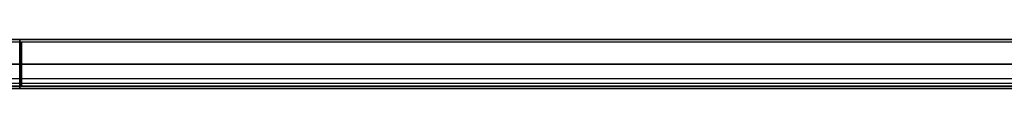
# Model space of a CAD drawing. Header units: millimetres. Extents: x -5 to 795, y 0 to 250.
# Tile 29 of 55: x 395 to 595, y 0 to 10. Entities that reach past the tile are written whole.
import ezdxf

# ---------------------------------------------------------------- set-up
doc = ezdxf.new("R2010")
doc.units = ezdxf.units.MM
doc.layers.add('Plant box - Two tier - Ferm Living', color=7, linetype='Continuous', true_color=0x000000)

msp = doc.modelspace()

# ---------------------------------------------------------------- linework, layer by layer
at = {"layer": 'Plant box - Two tier - Ferm Living'}
for p, q in [((15, 10, 5), (775, 10, 5)), ((775, 10, 674.85), (15, 10, 674.85)), ((2.18, 9.5, 159.5), (787.82, 9.5, 159.5)), ((395, 9.99, 4.7), (395, 10, 4.87)), ((395, 10, 4.87), (395, 10, 5.04)), ((395, 10, 5.04), (395, 10, 5.22)), ((395, 10, 5.22), (395, 9.98, 5.39)), ((395, 9.99, 675.15), (395, 10, 674.98)), ((395, 10, 674.98), (395, 10, 674.8)), ((395, 10, 674.8), (395, 10, 674.63)), ((395, 10, 674.63), (395, 9.98, 674.46)), ((395, 9.98, 4.52), (395, 9.99, 4.7)), ((395, 9.98, 675.32), (395, 9.99, 675.15)), ((395, 9.96, 4.35), (395, 9.98, 4.52)), ((395, 9.98, 5.39), (395, 9.97, 5.56)), ((395, 9.96, 675.49), (395, 9.98, 675.32)), ((395, 9.98, 674.46), (395, 9.97, 674.28)), ((395, 9.97, 5.56), (395, 9.95, 5.73)), ((395, 9.97, 674.28), (395, 9.95, 674.11)), ((395, 9.93, 4.18), (395, 9.96, 4.35)), ((395, 9.93, 675.67), (395, 9.96, 675.49)), ((395, 9.95, 5.73), (395, 9.92, 5.91)), ((395, 9.95, 674.11), (395, 9.92, 673.94)), ((395, 9.9, 4.01), (395, 9.93, 4.18)), ((395, 9.9, 675.84), (395, 9.93, 675.67)), ((395, 9.92, 5.91), (395, 9.88, 6.08)), ((395, 9.92, 673.94), (395, 9.88, 673.77)), ((395, 9.86, 3.84), (395, 9.9, 4.01)), ((395, 9.86, 676.01), (395, 9.9, 675.84)), ((395, 9.88, 6.08), (395, 9.84, 6.25)), ((395, 9.88, 673.77), (395, 9.84, 673.6)), ((395, 9.82, 3.67), (395, 9.86, 3.84)), ((395, 9.82, 676.17), (395, 9.86, 676.01)), ((395, 9.84, 6.25), (395, 9.8, 6.41)), ((395, 9.84, 673.6), (395, 9.8, 673.43)), ((395, 9.77, 3.5), (395, 9.82, 3.67)), ((395, 9.77, 676.34), (395, 9.82, 676.17)), ((395, 9.8, 6.41), (395, 9.74, 6.58)), ((395, 9.8, 673.43), (395, 9.74, 673.27)), ((395, 9.72, 3.34), (395, 9.77, 3.5)), ((395, 9.72, 676.51), (395, 9.77, 676.34)), ((395, 9.74, 6.58), (395, 9.69, 6.74)), ((395, 9.74, 673.27), (395, 9.69, 673.1)), ((395, 9.66, 3.18), (395, 9.72, 3.34)), ((395, 9.66, 676.67), (395, 9.72, 676.51)), ((395, 9.69, 6.74), (395, 9.62, 6.9)), ((395, 9.69, 673.1), (395, 9.62, 672.94)), ((395, 9.59, 3.02), (395, 9.66, 3.18)), ((395, 9.59, 676.83), (395, 9.66, 676.67)), ((395, 9.62, 6.9), (395, 9.55, 7.06)), ((395, 9.62, 672.94), (395, 9.55, 672.78)), ((395, 9.52, 2.86), (395, 9.59, 3.02)), ((395, 9.52, 676.99), (395, 9.59, 676.83)), ((395, 9.55, 7.06), (395, 9.48, 7.22)), ((395, 9.55, 672.78), (395, 9.48, 672.63)), ((395, 9.44, 2.7), (395, 9.52, 2.86)), ((395, 9.44, 677.14), (395, 9.52, 676.99)), ((395, 9.48, 7.22), (395, 9.4, 7.37)), ((395, 9.48, 672.63), (395, 9.4, 672.47)), ((395, 9.36, 2.55), (395, 9.44, 2.7)), ((395, 9.36, 677.3), (395, 9.44, 677.14)), ((395, 9.4, 7.37), (395, 9.32, 7.53)), ((395, 9.4, 672.47), (395, 9.32, 672.32)), ((395, 9.27, 2.4), (395, 9.36, 2.55)), ((395, 9.27, 677.45), (395, 9.36, 677.3)), ((395, 9.32, 7.53), (395, 9.23, 7.67)), ((395, 9.32, 672.32), (395, 9.23, 672.17)), ((395, 9.18, 2.25), (395, 9.27, 2.4)), ((395, 9.18, 677.59), (395, 9.27, 677.45)), ((395, 9.23, 7.67), (395, 9.13, 7.82)), ((395, 9.23, 672.17), (395, 9.13, 672.03)), ((395, 9.08, 2.11), (395, 9.18, 2.25)), ((395, 9.08, 677.74), (395, 9.18, 677.59)), ((395, 9.13, 7.82), (395, 9.03, 7.96)), ((395, 9.13, 672.03), (395, 9.03, 671.89)), ((395, 8.98, 1.97), (395, 9.08, 2.11)), ((395, 8.98, 677.88), (395, 9.08, 677.74)), ((395, 9.03, 7.96), (395, 8.92, 8.1)), ((395, 9.03, 671.89), (395, 8.92, 671.75)), ((395, 8.87, 1.83), (395, 8.98, 1.97)), ((395, 8.87, 678.01), (395, 8.98, 677.88)), ((395, 8.92, 8.1), (395, 8.81, 8.23)), ((395, 8.92, 671.75), (395, 8.81, 671.61)), ((395, 8.76, 1.7), (395, 8.87, 1.83)), ((395, 8.76, 678.14), (395, 8.87, 678.01)), ((395, 8.81, 8.23), (395, 8.7, 8.36)), ((395, 8.81, 671.61), (395, 8.7, 671.48)), ((395, 8.64, 1.57), (395, 8.76, 1.7)), ((395, 8.64, 678.27), (395, 8.76, 678.14)), ((395, 8.7, 8.36), (395, 8.58, 8.49)), ((395, 8.7, 671.48), (395, 8.58, 671.36)), ((395, 8.52, 1.45), (395, 8.64, 1.57)), ((395, 8.52, 678.4), (395, 8.64, 678.27)), ((395, 8.58, 8.49), (395, 8.46, 8.61)), ((395, 8.58, 671.36), (395, 8.46, 671.23)), ((395, 8.39, 1.33), (395, 8.52, 1.45)), ((395, 8.39, 678.52), (395, 8.52, 678.4)), ((395, 8.46, 8.61), (395, 8.33, 8.73)), ((395, 8.46, 671.23), (395, 8.33, 671.12)), ((395, 8.27, 1.21), (395, 8.39, 1.33)), ((395, 8.27, 678.63), (395, 8.39, 678.52)), ((395, 8.33, 8.73), (395, 8.2, 8.84)), ((395, 8.33, 671.12), (395, 8.2, 671)), ((395, 8.13, 1.1), (395, 8.27, 1.21)), ((395, 8.13, 678.74), (395, 8.27, 678.63)), ((395, 8.2, 8.84), (395, 8.06, 8.95)), ((395, 8.2, 671), (395, 8.06, 670.89)), ((395, 7.99, 1), (395, 8.13, 1.1)), ((395, 7.99, 678.85), (395, 8.13, 678.74)), ((395, 8.06, 8.95), (395, 7.92, 9.06)), ((395, 8.06, 670.89), (395, 7.92, 670.79)), ((395.35, 9.5, 159.5), (395.35, 9.5, 159.34)), ((395.35, 9.5, 159.34), (395.35, 9.49, 159.19)), ((395.35, 9.49, 159.81), (395.35, 9.5, 159.66)), ((395.35, 9.5, 159.66), (395.35, 9.5, 159.5)), ((395.35, 9.49, 159.19), (395.35, 9.48, 159.03)), ((395.35, 9.48, 159.97), (395.35, 9.49, 159.81)), ((395.35, 9.48, 159.03), (395.35, 9.46, 158.88)), ((395.35, 9.46, 160.12), (395.35, 9.48, 159.97)), ((395.35, 9.46, 158.88), (395.35, 9.43, 158.72)), ((395.35, 9.43, 160.28), (395.35, 9.46, 160.12)), ((395.35, 9.43, 158.72), (395.35, 9.4, 158.57)), ((395.35, 9.4, 160.43), (395.35, 9.43, 160.28)), ((395.35, 9.4, 158.57), (395.35, 9.37, 158.42)), ((395.35, 9.37, 160.58), (395.35, 9.4, 160.43)), ((395.35, 9.37, 158.42), (395.35, 9.33, 158.27)), ((395.35, 9.33, 160.73), (395.35, 9.37, 160.58)), ((395.35, 9.33, 158.27), (395.35, 9.28, 158.12)), ((395.35, 9.28, 160.88), (395.35, 9.33, 160.73)), ((395.35, 9.28, 158.12), (395.35, 9.23, 157.97)), ((395.35, 9.23, 161.03), (395.35, 9.28, 160.88)), ((395.35, 9.23, 157.97), (395.35, 9.18, 157.82)), ((395.35, 9.18, 161.18), (395.35, 9.23, 161.03)), ((395.35, 9.18, 157.82), (395.35, 9.12, 157.68)), ((395.35, 9.12, 161.32), (395.35, 9.18, 161.18)), ((395.35, 9.12, 157.68), (395.35, 9.05, 157.54)), ((395.35, 9.05, 161.46), (395.35, 9.12, 161.32)), ((395.35, 9.05, 157.54), (395.35, 8.98, 157.4)), ((395.35, 8.98, 161.6), (395.35, 9.05, 161.46)), ((395.35, 8.98, 157.4), (395.35, 8.9, 157.26)), ((395.35, 8.9, 161.74), (395.35, 8.98, 161.6)), ((395.35, 8.9, 157.26), (395.35, 8.82, 157.13)), ((395.35, 8.82, 161.87), (395.35, 8.9, 161.74)), ((395.35, 8.82, 157.13), (395.35, 8.74, 157)), ((395.35, 8.74, 162), (395.35, 8.82, 161.87)), ((395.35, 8.74, 157), (395.35, 8.65, 156.87)), ((395.35, 8.65, 162.13), (395.35, 8.74, 162)), ((395.35, 8.65, 156.87), (395.35, 8.56, 156.74)), ((395.35, 8.56, 162.26), (395.35, 8.65, 162.13)), ((395.35, 8.56, 156.74), (395.35, 8.46, 156.62)), ((395.35, 8.46, 162.38), (395.35, 8.56, 162.26)), ((395.35, 8.46, 156.62), (395.35, 8.36, 156.5)), ((395.35, 8.36, 162.5), (395.35, 8.46, 162.38)), ((395.35, 8.36, 156.5), (395.35, 8.25, 156.39)), ((395.35, 8.25, 162.61), (395.35, 8.36, 162.5)), ((395.35, 8.25, 156.39), (395.35, 8.14, 156.28)), ((395.35, 8.14, 162.72), (395.35, 8.25, 162.61)), ((395.35, 8.14, 156.28), (395.35, 8.03, 156.17)), ((395.35, 8.03, 162.83), (395.35, 8.14, 162.72)), ((395.35, 8.03, 156.17), (395.35, 7.91, 156.07)), ((395.35, 7.91, 162.93), (395.35, 8.03, 162.83)), ((395, 7.85, 0.89), (395, 7.99, 1)), ((395, 7.85, 678.95), (395, 7.99, 678.85)), ((395, 7.92, 9.06), (395, 7.78, 9.15)), ((395, 7.92, 670.79), (395, 7.78, 670.69)), ((395, 7.71, 0.8), (395, 7.85, 0.89)), ((395, 7.71, 679.05), (395, 7.85, 678.95)), ((395, 7.78, 9.15), (395, 7.64, 9.25)), ((395, 7.78, 670.69), (395, 7.64, 670.6)), ((395, 7.56, 0.71), (395, 7.71, 0.8)), ((395, 7.56, 679.14), (395, 7.71, 679.05)), ((395, 7.64, 9.25), (395, 7.49, 9.34)), ((395, 7.64, 670.6), (395, 7.49, 670.51)), ((395, 7.41, 0.62), (395, 7.56, 0.71)), ((395, 7.41, 679.23), (395, 7.56, 679.14)), ((395, 7.49, 9.34), (395, 7.34, 9.42)), ((395, 7.49, 670.51), (395, 7.34, 670.42)), ((395, 7.26, 0.54), (395, 7.41, 0.62)), ((395, 7.26, 679.31), (395, 7.41, 679.23)), ((395, 7.34, 9.42), (395, 7.18, 9.5)), ((395, 7.34, 670.42), (395, 7.18, 670.35)), ((395, 7.1, 0.46), (395, 7.26, 0.54)), ((395, 7.1, 679.38), (395, 7.26, 679.31)), ((395, 7.18, 9.5), (395, 7.02, 9.57)), ((395, 7.18, 670.35), (395, 7.02, 670.27)), ((395, 6.94, 0.39), (395, 7.1, 0.46)), ((395, 6.94, 679.45), (395, 7.1, 679.38)), ((395, 7.02, 9.57), (395, 6.86, 9.64)), ((395, 7.02, 670.27), (395, 6.86, 670.21)), ((395, 6.78, 0.33), (395, 6.94, 0.39)), ((395, 6.78, 679.52), (395, 6.94, 679.45)), ((395, 6.86, 9.64), (395, 6.7, 9.7)), ((395, 6.86, 670.21), (395, 6.7, 670.14)), ((395, 6.62, 0.27), (395, 6.78, 0.33)), ((395, 6.62, 679.58), (395, 6.78, 679.52)), ((395, 6.7, 9.7), (395, 6.54, 9.76)), ((395, 6.7, 670.14), (395, 6.54, 670.09)), ((395, 6.45, 0.22), (395, 6.62, 0.27)), ((395, 6.45, 679.63), (395, 6.62, 679.58)), ((395, 6.54, 9.76), (395, 6.37, 9.81)), ((395, 6.54, 670.09), (395, 6.37, 670.04)), ((395, 6.29, 0.17), (395, 6.45, 0.22)), ((395, 6.29, 679.68), (395, 6.45, 679.63)), ((395, 6.37, 9.81), (395, 6.2, 9.85)), ((395, 6.37, 670.04), (395, 6.2, 669.99)), ((395, 6.12, 0.13), (395, 6.29, 0.17)), ((395, 6.12, 679.72), (395, 6.29, 679.68)), ((395, 6.2, 9.85), (395, 6.03, 9.89)), ((395, 6.2, 669.99), (395, 6.03, 669.95)), ((395, 5.95, 0.09), (395, 6.12, 0.13)), ((395, 5.95, 679.75), (395, 6.12, 679.72)), ((395, 6.03, 9.89), (395, 5.86, 9.92)), ((395, 6.03, 669.95), (395, 5.86, 669.92)), ((395.35, 7.91, 156.07), (395.35, 7.79, 155.97)), ((395.35, 7.79, 163.03), (395.35, 7.91, 162.93)), ((395.35, 7.79, 155.97), (395.35, 7.66, 155.87)), ((395.35, 7.66, 163.13), (395.35, 7.79, 163.03)), ((395.35, 7.66, 155.87), (395.35, 7.54, 155.78)), ((395.35, 7.54, 163.22), (395.35, 7.66, 163.13)), ((395.35, 7.54, 155.78), (395.35, 7.41, 155.7)), ((395.35, 7.41, 163.3), (395.35, 7.54, 163.22)), ((395.35, 7.41, 155.7), (395.35, 7.27, 155.62)), ((395.35, 7.27, 163.38), (395.35, 7.41, 163.3)), ((395.35, 7.27, 155.62), (395.35, 7.14, 155.54)), ((395.35, 7.14, 163.46), (395.35, 7.27, 163.38)), ((395.35, 7.14, 155.54), (395.35, 7, 155.47)), ((395.35, 7, 163.53), (395.35, 7.14, 163.46)), ((395.35, 7, 155.47), (395.35, 6.86, 155.4)), ((395.35, 6.86, 163.6), (395.35, 7, 163.53)), ((395.35, 6.86, 155.4), (395.35, 6.71, 155.34)), ((395.35, 6.71, 163.66), (395.35, 6.86, 163.6)), ((395.35, 6.71, 155.34), (395.35, 6.57, 155.28)), ((395.35, 6.57, 163.72), (395.35, 6.71, 163.66)), ((395.35, 6.57, 155.28), (395.35, 6.42, 155.23)), ((395.35, 6.42, 163.77), (395.35, 6.57, 163.72)), ((395.35, 6.42, 155.23), (395.35, 6.27, 155.18)), ((395.35, 6.27, 163.82), (395.35, 6.42, 163.77)), ((395.35, 6.27, 155.18), (395.35, 6.12, 155.14)), ((395.35, 6.12, 163.86), (395.35, 6.27, 163.82)), ((395.35, 6.12, 155.14), (395.35, 5.97, 155.11)), ((395.35, 5.97, 163.89), (395.35, 6.12, 163.86)), ((5, 5, 155), (785, 5, 155)), ((5, 5, 164), (785, 5, 164)), ((15, 5, 10), (775, 5, 10)), ((775, 5, 669.85), (15, 5, 669.85)), ((15, 5), (775, 5)), ((775, 5, 679.85), (15, 5, 679.85)), ((15, 5, 5), (775, 5, 5)), ((775, 5, 674.85), (15, 5, 674.85)), ((395, 5.78, 0.06), (395, 5.95, 0.09)), ((395, 5.78, 679.78), (395, 5.95, 679.75)), ((395, 5.86, 9.92), (395, 5.69, 9.95)), ((395, 5.86, 669.92), (395, 5.69, 669.89)), ((395, 5.61, 0.04), (395, 5.78, 0.06)), ((395, 5.61, 679.81), (395, 5.78, 679.78)), ((395, 5.69, 9.95), (395, 5.52, 9.97)), ((395, 5.69, 669.89), (395, 5.52, 669.87)), ((395, 5.43, 0.02), (395, 5.61, 0.04)), ((395, 5.43, 679.83), (395, 5.61, 679.81)), ((395, 5.52, 9.97), (395, 5.35, 9.99)), ((395, 5.52, 669.87), (395, 5.35, 669.86)), ((395, 5.26, 0.01), (395, 5.43, 0.02)), ((395, 5.26, 679.84), (395, 5.43, 679.83)), ((395, 5.35, 9.99), (395, 5.17, 10)), ((395, 5.35, 669.86), (395, 5.17, 669.85)), ((395, 5.09, 0), (395, 5.26, 0.01)), ((395, 5.09, 679.85), (395, 5.26, 679.84)), ((395, 5.17, 10), (395, 5, 10)), ((395, 5.17, 669.85), (395, 5, 669.85)), ((395, 4.91, 0), (395, 5.09, 0)), ((395, 4.91, 679.85), (395, 5.09, 679.85)), ((395, 5, 10), (395, 4.83, 10)), ((395, 5, 669.85), (395, 4.83, 669.85)), ((395, 4.74, 0.01), (395, 4.91, 0)), ((395, 4.74, 679.84), (395, 4.91, 679.85)), ((395, 4.83, 10), (395, 4.65, 9.99)), ((395, 4.83, 669.85), (395, 4.65, 669.86)), ((395, 4.57, 0.02), (395, 4.74, 0.01)), ((395, 4.57, 679.83), (395, 4.74, 679.84)), ((395, 4.65, 9.99), (395, 4.48, 9.97)), ((395, 4.65, 669.86), (395, 4.48, 669.87)), ((395, 4.39, 0.04), (395, 4.57, 0.02)), ((395, 4.39, 679.81), (395, 4.57, 679.83)), ((395, 4.48, 9.97), (395, 4.31, 9.95)), ((395, 4.48, 669.87), (395, 4.31, 669.89)), ((395, 4.22, 0.06), (395, 4.39, 0.04)), ((395, 4.22, 679.78), (395, 4.39, 679.81)), ((395, 4.31, 9.95), (395, 4.14, 9.92)), ((395, 4.31, 669.89), (395, 4.14, 669.92)), ((395, 4.05, 0.09), (395, 4.22, 0.06)), ((395, 4.05, 679.75), (395, 4.22, 679.78)), ((395, 4.14, 9.92), (395, 3.97, 9.89)), ((395, 4.14, 669.92), (395, 3.97, 669.95)), ((395, 3.88, 0.13), (395, 4.05, 0.09)), ((395, 3.88, 679.72), (395, 4.05, 679.75)), ((395.35, 5.97, 155.11), (395.35, 5.82, 155.07)), ((395.35, 5.82, 163.93), (395.35, 5.97, 163.89)), ((395.35, 5.82, 155.07), (395.35, 5.66, 155.05)), ((395.35, 5.66, 163.95), (395.35, 5.82, 163.93)), ((395.35, 5.66, 155.05), (395.35, 5.51, 155.03)), ((395.35, 5.51, 163.97), (395.35, 5.66, 163.95)), ((395.35, 5.51, 155.03), (395.35, 5.35, 155.01)), ((395.35, 5.35, 163.99), (395.35, 5.51, 163.97)), ((395.35, 5.35, 155.01), (395.35, 5.2, 155)), ((395.35, 5.2, 164), (395.35, 5.35, 163.99)), ((395.35, 5.2, 155), (395.35, 5.04, 155)), ((395.35, 5.04, 164), (395.35, 5.2, 164)), ((395.35, 5.04, 155), (395.35, 4.88, 155)), ((395.35, 4.88, 164), (395.35, 5.04, 164)), ((395.35, 4.88, 155), (395.35, 4.73, 155.01)), ((395.35, 4.73, 163.99), (395.35, 4.88, 164)), ((395.35, 4.73, 155.01), (395.35, 4.57, 155.02)), ((395.35, 4.57, 163.98), (395.35, 4.73, 163.99)), ((395.35, 4.57, 155.02), (395.35, 4.42, 155.04)), ((395.35, 4.42, 163.96), (395.35, 4.57, 163.98)), ((395.35, 4.42, 155.04), (395.35, 4.26, 155.06)), ((395.35, 4.26, 163.94), (395.35, 4.42, 163.96)), ((395.35, 4.26, 155.06), (395.35, 4.11, 155.09)), ((395.35, 4.11, 163.91), (395.35, 4.26, 163.94)), ((395.35, 4.11, 155.09), (395.35, 3.96, 155.12)), ((395.35, 3.96, 163.88), (395.35, 4.11, 163.91)), ((-3, 2.04, 682), (793, 2.04, 682)), ((-3, 2.04, 750), (793, 2.04, 750)), ((-3, 2.04, 715), (793, 2.04, 715)), ((395, 3.97, 9.89), (395, 3.8, 9.85)), ((395, 3.97, 669.95), (395, 3.8, 669.99)), ((395, 3.71, 0.17), (395, 3.88, 0.13)), ((395, 3.71, 679.68), (395, 3.88, 679.72)), ((395, 3.8, 9.85), (395, 3.63, 9.81)), ((395, 3.8, 669.99), (395, 3.63, 670.04)), ((395, 3.55, 0.22), (395, 3.71, 0.17)), ((395, 3.55, 679.63), (395, 3.71, 679.68)), ((395, 3.63, 9.81), (395, 3.46, 9.76)), ((395, 3.63, 670.04), (395, 3.46, 670.09)), ((395, 3.38, 0.27), (395, 3.55, 0.22)), ((395, 3.38, 679.58), (395, 3.55, 679.63)), ((395, 3.46, 9.76), (395, 3.3, 9.7)), ((395, 3.46, 670.09), (395, 3.3, 670.14)), ((395, 3.22, 0.33), (395, 3.38, 0.27)), ((395, 3.22, 679.52), (395, 3.38, 679.58)), ((395, 3.3, 9.7), (395, 3.14, 9.64)), ((395, 3.3, 670.14), (395, 3.14, 670.21)), ((395, 3.06, 0.39), (395, 3.22, 0.33)), ((395, 3.06, 679.45), (395, 3.22, 679.52)), ((395, 3.14, 9.64), (395, 2.98, 9.57)), ((395, 3.14, 670.21), (395, 2.98, 670.27)), ((395, 2.9, 0.46), (395, 3.06, 0.39)), ((395, 2.9, 679.38), (395, 3.06, 679.45)), ((395, 2.98, 9.57), (395, 2.82, 9.5)), ((395, 2.98, 670.27), (395, 2.82, 670.35)), ((395, 2.74, 0.54), (395, 2.9, 0.46)), ((395, 2.74, 679.31), (395, 2.9, 679.38)), ((395, 2.82, 9.5), (395, 2.66, 9.42)), ((395, 2.82, 670.35), (395, 2.66, 670.42)), ((395, 2.59, 0.62), (395, 2.74, 0.54)), ((395, 2.59, 679.23), (395, 2.74, 679.31)), ((395, 2.66, 9.42), (395, 2.51, 9.34)), ((395, 2.66, 670.42), (395, 2.51, 670.51)), ((395, 2.44, 0.71), (395, 2.59, 0.62)), ((395, 2.44, 679.14), (395, 2.59, 679.23)), ((395, 2.51, 9.34), (395, 2.36, 9.25)), ((395, 2.51, 670.51), (395, 2.36, 670.6)), ((395, 2.29, 0.8), (395, 2.44, 0.71)), ((395, 2.29, 679.05), (395, 2.44, 679.14)), ((395, 2.36, 9.25), (395, 2.22, 9.15)), ((395, 2.36, 670.6), (395, 2.22, 670.69)), ((395, 2.15, 0.89), (395, 2.29, 0.8)), ((395, 2.15, 678.95), (395, 2.29, 679.05)), ((395, 2.22, 9.15), (395, 2.08, 9.06)), ((395, 2.22, 670.69), (395, 2.08, 670.79)), ((395, 2.01, 1), (395, 2.15, 0.89)), ((395, 2.01, 678.85), (395, 2.15, 678.95)), ((395, 2.08, 9.06), (395, 1.94, 8.95)), ((395, 2.08, 670.79), (395, 1.94, 670.89)), ((395, 1.87, 1.1), (395, 2.01, 1)), ((395, 1.87, 678.74), (395, 2.01, 678.85)), ((395.35, 3.96, 155.12), (395.35, 3.8, 155.16)), ((395.35, 3.8, 163.84), (395.35, 3.96, 163.88)), ((395.35, 3.8, 155.16), (395.35, 3.65, 155.21)), ((395.35, 3.65, 163.79), (395.35, 3.8, 163.84)), ((395.35, 3.65, 155.21), (395.35, 3.51, 155.26)), ((395.35, 3.51, 163.74), (395.35, 3.65, 163.79)), ((395.35, 3.51, 155.26), (395.35, 3.36, 155.31)), ((395.35, 3.36, 163.69), (395.35, 3.51, 163.74)), ((395.35, 3.36, 155.31), (395.35, 3.21, 155.37)), ((395.35, 3.21, 163.63), (395.35, 3.36, 163.69)), ((395.35, 3.21, 155.37), (395.35, 3.07, 155.43)), ((395.35, 3.07, 163.57), (395.35, 3.21, 163.63)), ((395.35, 3.07, 155.43), (395.35, 2.93, 155.5)), ((395.35, 2.93, 163.5), (395.35, 3.07, 163.57)), ((395.35, 2.93, 155.5), (395.35, 2.8, 155.58)), ((395.35, 2.8, 163.42), (395.35, 2.93, 163.5)), ((395.35, 2.8, 155.58), (395.35, 2.66, 155.66)), ((395.35, 2.66, 163.34), (395.35, 2.8, 163.42)), ((395.35, 2.66, 155.66), (395.35, 2.53, 155.74)), ((395.35, 2.53, 163.26), (395.35, 2.66, 163.34)), ((395.35, 2.53, 155.74), (395.35, 2.4, 155.83)), ((395.35, 2.4, 163.17), (395.35, 2.53, 163.26)), ((395.35, 2.4, 155.83), (395.35, 2.27, 155.92)), ((395.35, 2.27, 163.08), (395.35, 2.4, 163.17)), ((395.35, 2.27, 155.92), (395.35, 2.15, 156.02)), ((395.35, 2.15, 162.98), (395.35, 2.27, 163.08)), ((395.35, 2.15, 156.02), (395.35, 2.03, 156.12)), ((395.35, 2.03, 162.88), (395.35, 2.15, 162.98)), ((395.35, 2.03, 156.12), (395.35, 1.92, 156.22)), ((395.35, 1.92, 162.78), (395.35, 2.03, 162.88)), ((-5, 0, 680), (795, 0, 680)), ((-5, 0, 715), (795, 0, 715)), ((793, 1.02, 750), (-3, 1.02, 750)), ((793, 0, 750), (-3, 0, 750)), ((0, 0.49, 164.09), (789.99, 0.49, 164.09)), ((0, 0.49, 166.09), (789.99, 0.49, 166.09)), ((789.99, 0.49, 165.09), (0, 0.49, 165.09)), ((2.18, 0.5, 159.5), (787.82, 0.5, 159.5)), ((15, 0, 5), (775, 0, 5)), ((775, 0, 674.85), (15, 0, 674.85)), ((395, 1.94, 8.95), (395, 1.8, 8.84)), ((395, 1.94, 670.89), (395, 1.8, 671)), ((395, 1.73, 1.21), (395, 1.87, 1.1)), ((395, 1.73, 678.63), (395, 1.87, 678.74)), ((395, 1.8, 8.84), (395, 1.67, 8.73)), ((395, 1.8, 671), (395, 1.67, 671.12)), ((395, 1.61, 1.33), (395, 1.73, 1.21)), ((395, 1.61, 678.52), (395, 1.73, 678.63)), ((395, 1.67, 8.73), (395, 1.54, 8.61)), ((395, 1.67, 671.12), (395, 1.54, 671.23)), ((395, 1.48, 1.45), (395, 1.61, 1.33)), ((395, 1.48, 678.4), (395, 1.61, 678.52)), ((395, 1.54, 8.61), (395, 1.42, 8.49)), ((395, 1.54, 671.23), (395, 1.42, 671.36)), ((395, 1.36, 1.57), (395, 1.48, 1.45)), ((395, 1.36, 678.27), (395, 1.48, 678.4)), ((395, 1.42, 8.49), (395, 1.3, 8.36)), ((395, 1.42, 671.36), (395, 1.3, 671.48)), ((395, 1.24, 1.7), (395, 1.36, 1.57)), ((395, 1.24, 678.14), (395, 1.36, 678.27)), ((395, 1.3, 8.36), (395, 1.19, 8.23)), ((395, 1.3, 671.48), (395, 1.19, 671.61)), ((395, 1.13, 1.83), (395, 1.24, 1.7)), ((395, 1.13, 678.01), (395, 1.24, 678.14)), ((395, 1.19, 8.23), (395, 1.08, 8.1)), ((395, 1.19, 671.61), (395, 1.08, 671.75)), ((395, 1.02, 1.97), (395, 1.13, 1.83)), ((395, 1.02, 677.88), (395, 1.13, 678.01)), ((395, 1.08, 8.1), (395, 0.97, 7.96)), ((395, 1.08, 671.75), (395, 0.97, 671.89)), ((395, 0.92, 2.11), (395, 1.02, 1.97)), ((395, 0.92, 677.74), (395, 1.02, 677.88)), ((395, 0.97, 7.96), (395, 0.87, 7.82)), ((395, 0.97, 671.89), (395, 0.87, 672.03)), ((395, 0.82, 2.25), (395, 0.92, 2.11)), ((395, 0.82, 677.59), (395, 0.92, 677.74)), ((395, 0.87, 7.82), (395, 0.77, 7.67)), ((395, 0.87, 672.03), (395, 0.77, 672.17)), ((395, 0.73, 2.4), (395, 0.82, 2.25)), ((395, 0.73, 677.45), (395, 0.82, 677.59)), ((395, 0.77, 7.67), (395, 0.68, 7.53)), ((395, 0.77, 672.17), (395, 0.68, 672.32)), ((395, 0.64, 2.55), (395, 0.73, 2.4)), ((395, 0.64, 677.3), (395, 0.73, 677.45)), ((395, 0.68, 7.53), (395, 0.6, 7.37)), ((395, 0.68, 672.32), (395, 0.6, 672.47)), ((395, 0.56, 2.7), (395, 0.64, 2.55)), ((395, 0.56, 677.14), (395, 0.64, 677.3)), ((395, 0.6, 7.37), (395, 0.52, 7.22)), ((395, 0.6, 672.47), (395, 0.52, 672.63)), ((395, 0.48, 2.86), (395, 0.56, 2.7)), ((395, 0.48, 676.99), (395, 0.56, 677.14)), ((395, 0.52, 7.22), (395, 0.45, 7.06)), ((395, 0.52, 672.63), (395, 0.45, 672.78)), ((395, 0.41, 3.02), (395, 0.48, 2.86)), ((395, 0.41, 676.83), (395, 0.48, 676.99)), ((395, 0.45, 7.06), (395, 0.38, 6.9)), ((395, 0.45, 672.78), (395, 0.38, 672.94)), ((395, 0.34, 3.18), (395, 0.41, 3.02)), ((395, 0.34, 676.67), (395, 0.41, 676.83)), ((395, 0.38, 6.9), (395, 0.31, 6.74)), ((395, 0.38, 672.94), (395, 0.31, 673.1)), ((395, 0.28, 3.34), (395, 0.34, 3.18)), ((395, 0.28, 676.51), (395, 0.34, 676.67)), ((395, 0.31, 6.74), (395, 0.26, 6.58)), ((395, 0.31, 673.1), (395, 0.26, 673.27)), ((395, 0.23, 3.5), (395, 0.28, 3.34)), ((395, 0.23, 676.34), (395, 0.28, 676.51)), ((395, 0.26, 6.58), (395, 0.2, 6.41)), ((395, 0.26, 673.27), (395, 0.2, 673.43)), ((395, 0.18, 3.67), (395, 0.23, 3.5)), ((395, 0.18, 676.17), (395, 0.23, 676.34)), ((395, 0.2, 6.41), (395, 0.16, 6.25)), ((395, 0.2, 673.43), (395, 0.16, 673.6)), ((395, 0.14, 3.84), (395, 0.18, 3.67)), ((395, 0.14, 676.01), (395, 0.18, 676.17)), ((395, 0.16, 6.25), (395, 0.12, 6.08)), ((395, 0.16, 673.6), (395, 0.12, 673.77)), ((395, 0.1, 4.01), (395, 0.14, 3.84)), ((395, 0.1, 675.84), (395, 0.14, 676.01)), ((395, 0.12, 6.08), (395, 0.08, 5.91)), ((395, 0.12, 673.77), (395, 0.08, 673.94)), ((395, 0.07, 4.18), (395, 0.1, 4.01)), ((395, 0.07, 675.67), (395, 0.1, 675.84)), ((395, 0.08, 5.91), (395, 0.05, 5.73)), ((395, 0.08, 673.94), (395, 0.05, 674.11)), ((395, 0.04, 4.35), (395, 0.07, 4.18)), ((395, 0.04, 675.49), (395, 0.07, 675.67)), ((395, 0.05, 5.73), (395, 0.03, 5.56)), ((395, 0.05, 674.11), (395, 0.03, 674.28)), ((395, 0.02, 4.52), (395, 0.04, 4.35)), ((395, 0.02, 675.32), (395, 0.04, 675.49)), ((395, 0.03, 5.56), (395, 0.02, 5.39)), ((395, 0.03, 674.28), (395, 0.02, 674.46)), ((395, 0.02, 5.39), (395, 0, 5.22)), ((395, 0.01, 4.7), (395, 0.02, 4.52)), ((395, 0.02, 674.46), (395, 0, 674.63)), ((395, 0.01, 675.15), (395, 0.02, 675.32)), ((395, 0, 4.87), (395, 0.01, 4.7)), ((395, 0, 674.98), (395, 0.01, 675.15)), ((395, 0, 5.22), (395, 0, 5.04)), ((395, 0, 5.04), (395, 0, 4.87)), ((395, 0, 674.63), (395, 0, 674.8)), ((395, 0, 674.8), (395, 0, 674.98)), ((395.35, 1.92, 156.22), (395.35, 1.8, 156.33)), ((395.35, 1.8, 162.67), (395.35, 1.92, 162.78)), ((395.35, 1.8, 156.33), (395.35, 1.7, 156.44)), ((395.35, 1.7, 162.56), (395.35, 1.8, 162.67)), ((395.35, 1.7, 156.44), (395.35, 1.59, 156.56)), ((395.35, 1.59, 162.44), (395.35, 1.7, 162.56)), ((395.35, 1.59, 156.56), (395.35, 1.49, 156.68)), ((395.35, 1.49, 162.32), (395.35, 1.59, 162.44)), ((395.35, 1.49, 156.68), (395.35, 1.4, 156.8)), ((395.35, 1.4, 162.2), (395.35, 1.49, 162.32)), ((395.35, 1.4, 156.8), (395.35, 1.31, 156.93)), ((395.35, 1.31, 162.07), (395.35, 1.4, 162.2)), ((395.35, 1.31, 156.93), (395.35, 1.22, 157.06)), ((395.35, 1.22, 161.94), (395.35, 1.31, 162.07)), ((395.35, 1.22, 157.06), (395.35, 1.14, 157.19)), ((395.35, 1.14, 161.81), (395.35, 1.22, 161.94)), ((395.35, 1.14, 157.19), (395.35, 1.06, 157.33)), ((395.35, 1.06, 161.67), (395.35, 1.14, 161.81)), ((395.35, 1.06, 157.33), (395.35, 0.99, 157.47)), ((395.35, 0.99, 161.53), (395.35, 1.06, 161.67)), ((395.35, 0.99, 157.47), (395.35, 0.92, 157.61)), ((395.35, 0.92, 161.39), (395.35, 0.99, 161.53)), ((395.35, 0.92, 157.61), (395.35, 0.85, 157.75)), ((395.35, 0.85, 161.25), (395.35, 0.92, 161.39)), ((395.35, 0.85, 157.75), (395.35, 0.8, 157.9)), ((395.35, 0.8, 161.1), (395.35, 0.85, 161.25)), ((395.35, 0.8, 157.9), (395.35, 0.74, 158.04)), ((395.35, 0.74, 160.96), (395.35, 0.8, 161.1)), ((395.35, 0.74, 158.04), (395.35, 0.69, 158.19)), ((395.35, 0.69, 160.81), (395.35, 0.74, 160.96)), ((395.35, 0.69, 158.19), (395.35, 0.65, 158.34)), ((395.35, 0.65, 160.66), (395.35, 0.69, 160.81)), ((395.35, 0.65, 158.34), (395.35, 0.61, 158.49)), ((395.35, 0.61, 160.51), (395.35, 0.65, 160.66)), ((395.35, 0.61, 158.49), (395.35, 0.58, 158.65)), ((395.35, 0.58, 160.35), (395.35, 0.61, 160.51)), ((395.35, 0.58, 158.65), (395.35, 0.55, 158.8)), ((395.35, 0.55, 160.2), (395.35, 0.58, 160.35)), ((395.35, 0.55, 158.8), (395.35, 0.53, 158.95)), ((395.35, 0.53, 160.05), (395.35, 0.55, 160.2)), ((395.35, 0.53, 158.95), (395.35, 0.52, 159.11)), ((395.35, 0.52, 159.89), (395.35, 0.53, 160.05)), ((395.35, 0.52, 159.11), (395.35, 0.51, 159.27)), ((395.35, 0.51, 159.73), (395.35, 0.52, 159.89)), ((395.35, 0.51, 159.27), (395.35, 0.5, 159.42)), ((395.35, 0.5, 159.58), (395.35, 0.51, 159.73)), ((395.35, 0.5, 159.42), (395.35, 0.5, 159.58))]:
    msp.add_line(p, q, dxfattribs=at)

doc.saveas('drawing.dxf')
